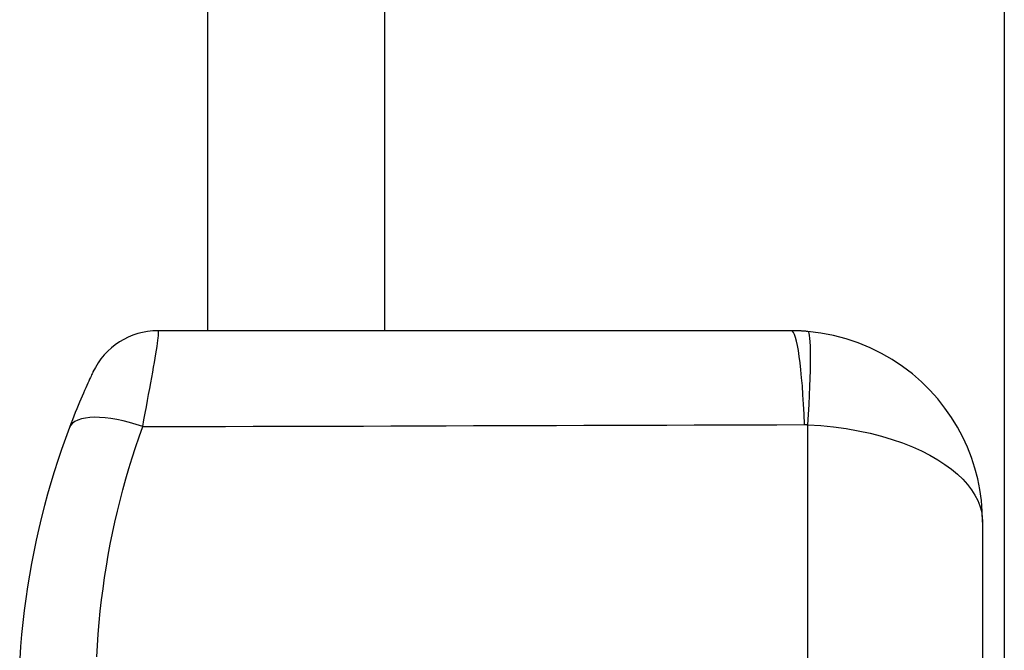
# Model space of a CAD drawing. Header units: inches. Extents: x 1.5 to 30.7, y 2.1 to 16.8.
# Tile 25 of 33: x 18.7 to 19.5, y 9.8 to 10.3. Entities that reach past the tile are written whole.
import ezdxf

# ---------------------------------------------------------------- set-up
doc = ezdxf.new("R2010")
doc.units = ezdxf.units.IN
doc.header["$MEASUREMENT"] = 0
doc.layers.add('Visible Edges(ANSI)', color=7, linetype='Continuous', lineweight=25)
doc.layers.add('Visible Tangent Edges(ANSI)', color=7, linetype='Continuous', lineweight=25)

msp = doc.modelspace()

# ---------------------------------------------------------------- linework, layer by layer
at = {"layer": 'Visible Edges(ANSI)'}
for p, q in [((18.82252, 12.27902), (18.82252, 10.05002)), ((19.47852, 12.27902), (19.47852, 6.57102)), ((19.30319, 10.05002), (18.78181, 10.05002)), ((19.46067, 9.89254), (19.46067, 8.9575))]:
    msp.add_line(p, q, dxfattribs=at)
at = {"layer": 'Visible Edges(ANSI)', "flags": 128}
for points in [[(19.31692, 10.04942), (19.31635, 10.04947), (19.31578, 10.04952), (19.31521, 10.04956), (19.31463, 10.04961), (19.31406, 10.04965), (19.31349, 10.04969), (19.31292, 10.04972), (19.31235, 10.04976), (19.31177, 10.04979), (19.3112, 10.04982), (19.31063, 10.04985), (19.31006, 10.04987), (19.30949, 10.0499), (19.30891, 10.04992), (19.30834, 10.04994), (19.30777, 10.04996), (19.3072, 10.04997), (19.30662, 10.04998), (19.30605, 10.05), (19.30548, 10.05001), (19.30491, 10.05001), (19.30434, 10.05002), (19.30377, 10.05002), (19.30319, 10.05002)], [(19.46067, 9.89254), (19.46042, 9.90146), (19.45966, 9.91038), (19.45839, 9.91929), (19.4566, 9.92814), (19.4543, 9.9369), (19.45149, 9.94555), (19.44816, 9.95406), (19.44432, 9.96242), (19.43995, 9.97062), (19.43506, 9.97862), (19.42964, 9.98639), (19.42371, 9.99391), (19.41726, 10.00112), (19.41029, 10.008), (19.40282, 10.0145), (19.39484, 10.0206), (19.38635, 10.02624), (19.37741, 10.03136), (19.36805, 10.03595), (19.35834, 10.03995), (19.34832, 10.04334), (19.33805, 10.04607), (19.32756, 10.04811), (19.31692, 10.04942)], [(18.72835, 10.01606), (18.72831, 10.01596), (18.72817, 10.01567), (18.72794, 10.01519), (18.72763, 10.01452), (18.72723, 10.01366), (18.72675, 10.01263), (18.7262, 10.01143), (18.72557, 10.01005), (18.72487, 10.00852), (18.72411, 10.00683), (18.72328, 10.00498), (18.72239, 10.00299), (18.72146, 10.00087), (18.72047, 9.99861), (18.71945, 9.99624), (18.71839, 9.99374), (18.71729, 9.99114), (18.71616, 9.98842), (18.715, 9.98561), (18.71382, 9.9827), (18.71262, 9.9797), (18.71141, 9.97662), (18.71018, 9.97346), (18.70895, 9.97023)], [(18.70895, 9.97023), (18.70563, 9.96127), (18.70243, 9.95224), (18.69936, 9.94314), (18.69642, 9.93397), (18.6936, 9.92474), (18.69092, 9.91544), (18.68837, 9.90608), (18.68596, 9.89667), (18.68368, 9.88721), (18.68154, 9.87769), (18.67954, 9.86813), (18.67769, 9.85851), (18.67597, 9.84885), (18.6744, 9.83914), (18.67296, 9.82939), (18.67168, 9.81959), (18.67054, 9.80975), (18.66955, 9.79986), (18.66871, 9.78995), (18.66802, 9.78)]]:
    msp.add_lwpolyline(points, dxfattribs=at)
at = {"layer": 'Visible Edges(ANSI)'}
msp.add_arc((18.78181, 9.99097), 0.05906, 90, 154.85634, dxfattribs=at)
at = {"layer": 'Visible Tangent Edges(ANSI)'}
for p, q in [((18.96852, 10.05002), (18.96852, 12.27902)), ((19.31692, 8.87744), (19.31692, 9.9726))]:
    msp.add_line(p, q, dxfattribs=at)
at = {"layer": 'Visible Tangent Edges(ANSI)', "flags": 128}
for points in [[(18.76932, 9.97105), (18.77033, 9.97661), (18.77133, 9.98205), (18.77231, 9.98736), (18.77326, 9.99253), (18.77418, 9.99755), (18.77507, 10.0024), (18.77593, 10.00708), (18.77675, 10.01157), (18.77752, 10.01586), (18.77825, 10.01996), (18.77893, 10.02384), (18.77956, 10.02751), (18.78014, 10.03093), (18.78065, 10.03411), (18.78111, 10.03703), (18.78149, 10.03968), (18.7818, 10.04204), (18.78204, 10.04411), (18.78221, 10.04589), (18.78229, 10.04736), (18.7823, 10.04852), (18.78222, 10.04935), (18.78206, 10.04985), (18.78181, 10.05002)], [(18.73162, 9.78146), (18.73211, 9.7909), (18.73274, 9.80032), (18.7335, 9.80971), (18.7344, 9.81906), (18.73544, 9.82838), (18.73661, 9.83766), (18.73791, 9.8469), (18.73934, 9.85609), (18.7409, 9.86524), (18.74259, 9.87434), (18.7444, 9.8834), (18.74635, 9.89241), (18.74842, 9.90138), (18.75061, 9.91029), (18.75293, 9.91915), (18.75537, 9.92796), (18.75793, 9.9367), (18.7606, 9.94539), (18.76339, 9.95401), (18.7663, 9.96256), (18.76932, 9.97105)], [(18.76932, 9.97105), (18.79202, 9.97111), (18.81472, 9.97118), (18.83741, 9.97125), (18.86011, 9.97132), (18.88281, 9.97139), (18.90551, 9.97146), (18.92821, 9.97152), (18.95091, 9.97159), (18.97361, 9.97166), (18.99631, 9.97173), (19.01901, 9.9718), (19.04171, 9.97187), (19.0644, 9.97194), (19.0871, 9.97201), (19.1098, 9.97208), (19.1325, 9.97215), (19.1552, 9.97222), (19.1779, 9.9723), (19.2006, 9.97237), (19.22329, 9.97244), (19.24599, 9.97251), (19.26869, 9.97258), (19.29139, 9.97265), (19.31409, 9.97273)], [(19.31409, 9.97273), (19.31421, 9.97273), (19.31432, 9.97273), (19.31444, 9.97273), (19.31456, 9.97272), (19.31468, 9.97272), (19.3148, 9.97272), (19.31491, 9.97272), (19.31503, 9.97272), (19.31515, 9.97271), (19.31527, 9.97271), (19.31539, 9.9727), (19.3155, 9.9727), (19.31562, 9.97269), (19.31574, 9.97269), (19.31586, 9.97268), (19.31598, 9.97267), (19.31609, 9.97267), (19.31621, 9.97266), (19.31633, 9.97265), (19.31645, 9.97264), (19.31657, 9.97263), (19.31668, 9.97262), (19.3168, 9.97261), (19.31692, 9.9726)], [(19.31692, 9.9726), (19.32756, 9.97191), (19.33805, 9.97085), (19.34832, 9.96942), (19.35834, 9.96766), (19.36805, 9.96557), (19.37741, 9.96319), (19.38635, 9.96053), (19.39484, 9.95761), (19.40282, 9.95445), (19.41029, 9.95109), (19.41726, 9.94754), (19.42371, 9.94383), (19.42964, 9.93997), (19.43506, 9.93599), (19.43995, 9.9319), (19.44432, 9.92773), (19.44816, 9.92348), (19.45149, 9.91916), (19.4543, 9.91478), (19.4566, 9.91037), (19.45839, 9.90592), (19.45966, 9.90145), (19.46042, 9.89699), (19.46067, 9.89254)]]:
    msp.add_lwpolyline(points, dxfattribs=at)
at = {"layer": 'Visible Tangent Edges(ANSI)'}
for centre, major_axis, ratio, start_param in [((19.30319, 9.92502), (0, 0.125), 0.094293, 5.103958), ((19.30602, 9.9249), (0.01089, 0.12452), 0.058111, 5.110591), ((18.76417, 9.9493), (-0.05522, 0.02093), 0.375637, 4.76138)]:
    msp.add_ellipse(centre, major_axis=major_axis, ratio=ratio, start_param=start_param, end_param=6.283185, dxfattribs=at)

doc.saveas('drawing.dxf')
